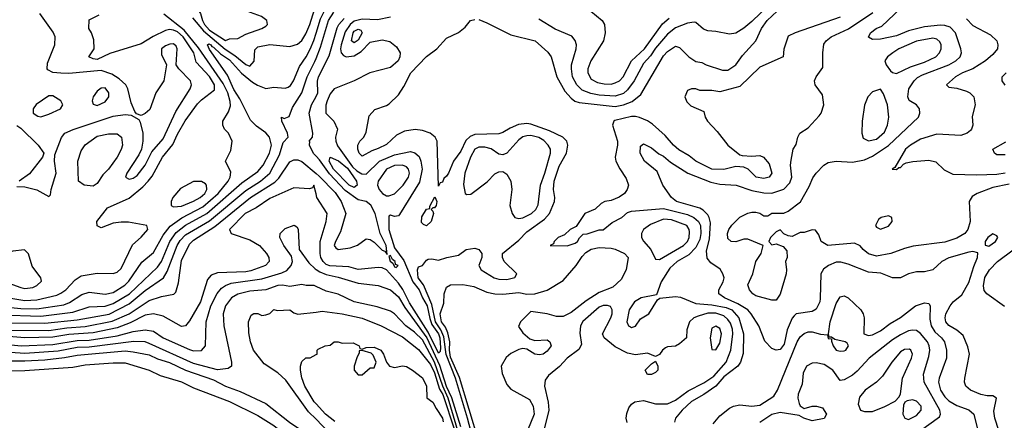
# Model space of a CAD drawing. Header units: inches. Extents: x 1793389 to 1900389, y 320802 to 470796.
# Tile 158 of 256: x 1808525 to 1813427, y 381120 to 383115. Entities that reach past the tile are written whole.
import ezdxf

# ---------------------------------------------------------------- set-up
doc = ezdxf.new("R2010")
doc.units = ezdxf.units.IN
doc.header["$MEASUREMENT"] = 0
doc.layers.add('B8308', color=7, linetype='Continuous')
doc.layers.add('B8318', color=7, linetype='Continuous')

msp = doc.modelspace()

# ---------------------------------------------------------------- linework, layer by layer
at = {"layer": 'B8308', "color": 2}
for points, elevation in [([(1809550, 383288.7), (1809490, 383275.3), (1809470, 383262), (1809450.6, 383229.4), (1809411.3, 383190), (1809408.5, 383170), (1809424.9, 383144.9), (1809434.6, 383110), (1809445.2, 383090), (1809470, 383062.6), (1809550, 383011), (1809570, 383018.8), (1809610, 383021.6), (1809650, 383042.4), (1809729.5, 383070.5), (1809750, 383082.8), (1809759, 383090), (1809755.3, 383110), (1809728.7, 383130), (1809656.3, 383156.3), (1809599, 383190), (1809589, 383210), (1809576.5, 383256.5)], 302), ([(1808950, 382776), (1808930, 382773.2), (1808910, 382759), (1808891, 382730), (1808886, 382710), (1808890, 382694), (1808910, 382687.7), (1808950, 382704.9), (1808969.2, 382730), (1808969.2, 382750)], 310), ([(1808690, 382735.3), (1808670, 382735.3), (1808607.5, 382692.5), (1808591, 382670), (1808591.3, 382650), (1808614.4, 382634.4), (1808630, 382630.8), (1808670, 382644), (1808728, 382670), (1808739, 382690), (1808728.7, 382710)], 310), ([(1808890, 382285.2), (1808846, 382290), (1808818, 382310), (1808814, 382410), (1808830, 382462), (1808850, 382491), (1808910, 382535.5), (1808966.4, 382546.4), (1809010, 382546), (1809030.8, 382530), (1809036.3, 382490), (1809030, 382468.7), (1809010.7, 382430), (1808966, 382370), (1808938.5, 382341.5), (1808910, 382299)], 302), ([(1809429.5, 382309.5), (1809390, 382309.5), (1809325.5, 382274.5), (1809286.8, 382230), (1809278.8, 382210), (1809278, 382190), (1809290, 382182.8), (1809330, 382186.7), (1809390, 382210.4), (1809423.7, 382230), (1809447, 382250), (1809456.2, 382270), (1809455.1, 382290), (1809450, 382297.2)], 302), ([(1808548.9, 381968.9), (1808490, 381962.7), (1808466.9, 381953.1), (1808410.6, 381890), (1808390.8, 381850), (1808391, 381830), (1808410.7, 381810.7), (1808470, 381802), (1808530, 381780.5), (1808550, 381776.3), (1808590, 381782), (1808610, 381790.8), (1808632.9, 381812.9), (1808629.2, 381830), (1808587.2, 381887.2), (1808569.3, 381949.3)], 306)]:
    msp.add_lwpolyline(points, close=True, dxfattribs=dict(at, elevation=elevation))
for points, elevation in [([(1809384.7, 383124.7), (1809439.9, 383059.9), (1809547.4, 382967.4), (1809596.3, 382936.3), (1809650, 382890.8), (1809670, 382882.8), (1809692.3, 382907.7), (1809695.5, 382964.5), (1809710, 382979.1), (1809770, 382990.4), (1809870, 382980.7), (1809907.7, 382992.3), (1809930, 383010.6), (1809950, 383044), (1809968.4, 383090), (1810000, 383192.6)], 298), ([(1808370, 381746.5), (1808550, 381716.9), (1808610, 381720.3), (1808710, 381743.7), (1808730, 381752.4), (1808754.5, 381770), (1808800.1, 381819.9), (1808830, 381839.1), (1808910, 381853.4), (1808989.3, 381850.7), (1809010, 381857.3), (1809030, 381876), (1809086, 381994), (1809130, 382031.3), (1809162, 382070), (1809158, 382090), (1809066.6, 382106.6), (1809030, 382107), (1808990, 382100.9), (1808930, 382079), (1808910, 382088), (1808909.2, 382110), (1808962.4, 382177.6), (1809070, 382226), (1809137.8, 382282.2), (1809164.2, 382310), (1809183.6, 382336.4), (1809236.3, 382430), (1809286.8, 382493.2), (1809310, 382544), (1809348.7, 382611.3), (1809410, 382696.3), (1809430, 382716.3), (1809495.1, 382764.9), (1809495.1, 382790), (1809470, 382831.6), (1809404, 382904), (1809392, 382950), (1809338.3, 383030), (1809310, 383054.8), (1809290, 383063.1), (1809270, 383066.6), (1809250, 383060.5), (1809189.2, 383030.8), (1809130, 382994), (1808973.4, 382946.6), (1808910, 382917.2), (1808890, 382919), (1808868.7, 382930), (1808895.3, 382970), (1808894.6, 383014.6), (1808882, 383050), (1808869, 383070), (1808870, 383114), (1808920.4, 383139.6)], 302), ([(1808412.2, 381687.8), (1808530, 381677.2), (1808610, 381675.2), (1808744.4, 381695.6), (1808772.9, 381707.1), (1808834, 381746), (1808870, 381758.4), (1808950, 381748.7), (1808990, 381757), (1809047.5, 381792.5), (1809067.7, 381812.3), (1809132.7, 381907.3), (1809190, 381956.3), (1809238.2, 382041.8), (1809274, 382086), (1809332.2, 382127.8), (1809436.6, 382183.4), (1809512.6, 382250), (1809562, 382310), (1809572, 382330), (1809575.5, 382355.5), (1809548.7, 382410), (1809576.4, 382463.6), (1809582, 382510), (1809564, 382550), (1809544, 382570), (1809535.3, 382590), (1809535.3, 382610), (1809564.1, 382655.9), (1809573.6, 382686.4), (1809573.3, 382706.7), (1809560.3, 382750), (1809537.6, 382797.6), (1809414.2, 382974.2), (1809343.1, 383063.1), (1809241.7, 383141.7)], 298), ([(1808510, 382284.7), (1808550, 382282.8), (1808610, 382266.8), (1808670, 382234), (1808678, 382242), (1808682, 382270), (1808706, 382350), (1808697.2, 382410), (1808699, 382441), (1808732.7, 382527.3), (1808748.7, 382550), (1808791.3, 382568.7), (1808990, 382634.4), (1809050, 382642), (1809079.8, 382639.8), (1809118, 382618), (1809124.7, 382604.7), (1809138, 382550), (1809138, 382510), (1809130.5, 382469.5), (1809118.4, 382441.6), (1809057.3, 382350), (1809051.3, 382330), (1809070, 382320.7), (1809090, 382325.5), (1809110, 382339.1), (1809150, 382391), (1809182.7, 382457.3), (1809238.8, 382521.2), (1809302.3, 382657.7), (1809374, 382770), (1809379.5, 382790), (1809374.5, 382810), (1809317.2, 382870), (1809304, 382890), (1809309.2, 382970), (1809303.2, 382983.2), (1809290, 382995.1), (1809272.5, 382992.5), (1809250, 382985.2), (1809231, 382970), (1809230, 382942), (1809256, 382890), (1809242.8, 382810), (1809202.8, 382750), (1809172.5, 382667.5), (1809150, 382648), (1809130, 382638), (1809106, 382646), (1809098, 382658), (1809080.2, 382700.2), (1809063.7, 382770), (1809052.7, 382790), (1809020.5, 382820.5), (1808983.3, 382843.3), (1808930, 382861.7), (1808770, 382847.3), (1808730, 382847.6), (1808690, 382852.3), (1808665.1, 382865.1), (1808661.2, 382870), (1808662.5, 382897.5), (1808699, 382990), (1808701.2, 383030), (1808692.1, 383052.1), (1808625.6, 383145.6)], 306), ([(1808424.8, 381644.8), (1808630, 381637.8), (1808790, 381658.5), (1808870, 381685.3), (1808950, 381689), (1808990, 381702.4), (1809071.3, 381750), (1809210, 381882.4), (1809230, 381910.5), (1809272.1, 382010), (1809304.3, 382055.7), (1809350, 382091.4), (1809455.8, 382150), (1809630, 382303.1), (1809710, 382358.7), (1809737.4, 382390), (1809768.3, 382450), (1809778.3, 382490), (1809767.8, 382530), (1809750, 382551.3), (1809704.2, 382584.2), (1809674.3, 382614.3), (1809620.5, 382720.5), (1809590, 382767.3), (1809558.7, 382838.7), (1809470, 382966), (1809459, 382990), (1809466, 382994), (1809475.5, 382990), (1809480.7, 382980.7), (1809490, 382978.4), (1809524.4, 382944.4), (1809570, 382915.5), (1809628.1, 382848.1), (1809683.4, 382803.4), (1809709.2, 382789.2), (1809750, 382772.4), (1809790, 382779.1), (1809845.6, 382774.4), (1809862, 382778), (1809873.6, 382786.4), (1809887.6, 382810), (1809918.5, 382881.5), (1809951.2, 382930), (1809970, 382967.7), (1809988.9, 383011.1), (1810000, 383047.5)], 294), ([(1808450, 381605.6), (1808650, 381602.9), (1808810, 381619.7), (1808970, 381649.2), (1809070, 381700.3), (1809150, 381766), (1809240.7, 381830), (1809259, 381861), (1809308.6, 381990), (1809324, 382016), (1809350, 382043.6), (1809470, 382113.8), (1809650, 382264.9), (1809724.2, 382310), (1809769.7, 382350), (1809818, 382442), (1809836.2, 382503.8), (1809862, 382530), (1809858, 382550), (1809829.4, 382609.4), (1809828.7, 382630), (1809842, 382622), (1809866.6, 382633.4), (1809882, 382678), (1809929.7, 382750), (1809956.4, 382830), (1809993.9, 382906.1), (1810000, 382921.5)], 290), ([(1810000, 382435.1), (1809987.9, 382447.9), (1809967, 382490), (1809968.9, 382508.9), (1809966, 382510), (1809982, 382530), (1809984, 382550), (1809966, 382650), (1809976.9, 382690), (1810000, 382732.4)], 286), ([(1808510, 382587.7), (1808530, 382574), (1808616, 382490), (1808644.7, 382450), (1808638, 382430), (1808573.2, 382346.8), (1808522, 382310)], 306), ([(1808470, 381569.3), (1808670, 381567.7), (1808759.3, 381580.7), (1808850, 381586.4), (1808985.8, 381614.2), (1809069.8, 381650.2), (1809170, 381717), (1809230, 381737.1), (1809292.7, 381747.3), (1809302, 381758), (1809315.9, 381804.1), (1809330, 381916), (1809370, 381997.1), (1809390, 382016.5), (1809495.8, 382084.2), (1809673.3, 382230), (1809794.6, 382305.4), (1809814, 382326), (1809870, 382407.7), (1809890, 382417.6), (1809910, 382417.4), (1809930, 382408.9), (1810000, 382348.9)], 286), ([(1810000, 382247.9), (1809988.7, 382291.3), (1809982, 382278), (1809967.3, 382272.7), (1809890, 382277.3), (1809770, 382223.8), (1809701.3, 382178.7), (1809647, 382150), (1809570, 382070.8), (1809578, 382050), (1809670, 382018.7), (1809718.4, 381990), (1809753.6, 381950), (1809765.1, 381930), (1809766.6, 381910), (1809749.2, 381890), (1809675.9, 381864.1), (1809650, 381859), (1809510, 381854.9), (1809477.2, 381842.8), (1809459.6, 381820.4), (1809424.2, 381710), (1809370, 381614.8), (1809350, 381590.8), (1809330, 381587.7), (1809238.3, 381638.3), (1809190, 381650.4), (1809150, 381643.7), (1809074.7, 381605.3), (1809010, 381580.7), (1808890, 381555.9), (1808770, 381547.5), (1808690, 381533.8), (1808550, 381531), (1808390, 381543.5)], 282), ([(1808430, 381501.2), (1808531.3, 381491.3), (1808690, 381497.5), (1808810, 381516.6), (1808870, 381518.5), (1809010, 381541.1), (1809090, 381562.3), (1809150, 381570.4), (1809190, 381563.8), (1809238.8, 381530), (1809370, 381472.7), (1809390, 381465.5), (1809430, 381467.3), (1809449.4, 381490.6), (1809453.6, 381610), (1809476.9, 381690), (1809508.6, 381751.4), (1809530, 381778), (1809548.5, 381791.5), (1809577.6, 381802.4), (1809730, 381824), (1809830, 381854), (1809854.7, 381865.3), (1809877, 381890), (1809882, 381910), (1809878, 381938), (1809839, 381990), (1809819, 382030), (1809822, 382050), (1809845.6, 382074.4), (1809891.1, 382091.1), (1809903.6, 382083.6), (1809911.1, 382071.1), (1809916, 381970), (1809964.8, 381904.8), (1809994.9, 381874.9), (1810000, 381871.4)], 278), ([(1810000, 381785.8), (1809990, 381790.4), (1809950.7, 381790.7), (1809930, 381796), (1809870, 381787), (1809833.1, 381793.1), (1809810, 381791.7), (1809750, 381770.4), (1809670, 381762.6), (1809610, 381748.2), (1809579.3, 381730), (1809550, 381690.8), (1809538.4, 381650), (1809541.6, 381590), (1809579.3, 381410), (1809579, 381390), (1809562, 381378), (1809510, 381372), (1809390, 381402.8), (1809170, 381503.1), (1809150, 381510.3), (1809092.8, 381512.8), (1808870, 381483.8), (1808810, 381482.9), (1808715.9, 381464.1), (1808550, 381452.9), (1808430, 381460.7)], 274), ([(1810000, 381124.9), (1809963, 381163), (1809850, 381320.7), (1809810, 381356.2), (1809741.5, 381401.5), (1809689.3, 381470), (1809674, 381510), (1809664.7, 381555.3), (1809664, 381610), (1809676.4, 381643.6), (1809690, 381651.3), (1809710, 381651.3), (1809730, 381642), (1809750, 381644.7), (1809770, 381652), (1809790, 381671), (1809807.1, 381667.1), (1809870, 381670.8), (1809890, 381654.8), (1809910, 381647.7), (1810000, 381659.2)], 270), ([(1808450, 381415.8), (1808550, 381415.9), (1808650, 381420.7), (1808748.1, 381431.9), (1808810, 381444.7), (1809050, 381465.3), (1809090, 381461.7), (1809170, 381445.3), (1809210, 381426), (1809270, 381407.2), (1809350, 381368.9), (1809490, 381321.1), (1809550, 381290.4), (1809622.9, 381262.9), (1809750, 381203), (1809867.7, 381110), (1810000, 381020.4)], 270), ([(1810000, 381201.8), (1809990, 381212.7), (1809944.5, 381290), (1809929.2, 381330.8), (1809922, 381370), (1809922, 381390), (1809930, 381412), (1809950, 381431.3), (1809970, 381431.3), (1810000, 381446.9)], 266), ([(1808450, 381366.4), (1808550, 381368.4), (1808790, 381383.8), (1808850, 381395.8), (1808990, 381406), (1809050, 381406), (1809170, 381370.4), (1809223.4, 381343.4), (1809330, 381312.4), (1809390, 381282), (1809570, 381214), (1809710, 381144.4), (1809790, 381094.9), (1809836.1, 381056.1), (1809879.1, 381030), (1809942, 380982), (1809990, 380954.9), (1810000, 380944.3)], 266)]:
    msp.add_lwpolyline(points, dxfattribs=dict(at, elevation=elevation))
at = {"layer": 'B8318', "color": 2}
for points, elevation in [([(1810000, 383047.5), (1810021.7, 383118.3), (1810048.3, 383171.7), (1810108.9, 383231.1), (1810169.3, 383270), (1810186, 383290), (1810186, 383310), (1810170, 383326), (1810110, 383362), (1810076.2, 383416.2), (1810050, 383442.9), (1810030, 383455.6), (1810000, 383464.8)], 294), ([(1810810, 383114.8), (1810850, 383098.8), (1810970, 383038.8), (1811091.3, 383010), (1811153.2, 382953.2), (1811170.5, 382930.5), (1811198, 382830), (1811239.4, 382759.4), (1811270, 382724.4), (1811289.1, 382709.1), (1811310, 382702.6), (1811490, 382682.3), (1811530, 382690.3), (1811573.2, 382706.8), (1811617.1, 382742.9), (1811730, 382934), (1811750, 382956.3), (1811790, 382982.8), (1811810, 382976), (1811856, 382930), (1811890, 382907.3), (1811921, 382901), (1811942, 382890), (1812023.4, 382863.4), (1812050, 382863), (1812090, 382890.7), (1812123.5, 382936.5), (1812189, 383010), (1812217, 383070), (1812245.6, 383110), (1812320.1, 383179.9)], 278), ([(1812256.9, 383190), (1812170, 383104.9), (1812130, 383072.4), (1812090, 383048), (1812058, 383042), (1811990, 383056.4), (1811950, 383059.1), (1811928.2, 383068.2), (1811890, 383101), (1811882, 383102), (1811850, 383098), (1811790, 383074), (1811750, 383043.1), (1811690, 382973.7), (1811665.7, 382934.3), (1811630, 382897.1), (1811583, 382810), (1811550, 382765.5), (1811530, 382747.2), (1811490, 382734.6), (1811410, 382739.6), (1811367.5, 382747.5), (1811324.2, 382764.2), (1811298.4, 382790), (1811277.6, 382830), (1811272.2, 382870), (1811272.4, 382890), (1811295.5, 382970), (1811297.3, 382990), (1811290.5, 383010.5), (1811273, 383033), (1811190, 383068), (1811110, 383117.1)], 282), ([(1811339.8, 383179.8), (1811424.7, 383110), (1811436, 383090), (1811438.8, 383050), (1811430.8, 383010), (1811367.7, 382910), (1811353.4, 382870), (1811353.4, 382850), (1811370, 382818.8), (1811401.4, 382801.4), (1811434.6, 382794.6), (1811470, 382794.4), (1811490, 382799.5), (1811510, 382810.4), (1811529.6, 382830), (1811570.9, 382909.1), (1811634.7, 382970), (1811725.5, 383094.5), (1811758, 383122)], 286), ([(1810000, 382921.5), (1810022.2, 382977.8), (1810062.7, 383110), (1810088.3, 383151.7)], 290), ([(1813398.7, 381070), (1813379.6, 381130), (1813375.1, 381164.9), (1813388, 381230), (1813370, 381242), (1813342, 381242), (1813310, 381249.2), (1813258, 381270), (1813235.3, 381290), (1813229, 381310), (1813229.2, 381330), (1813253.2, 381450), (1813245.6, 381485.6), (1813221.5, 381541.5), (1813189.6, 381569.6), (1813150, 381592.7), (1813135.1, 381610), (1813132, 381630), (1813136.2, 381650), (1813157, 381690), (1813172.7, 381710), (1813214.7, 381745.3), (1813250, 381806.8), (1813274.3, 381885.7), (1813293.2, 381930), (1813294, 381954), (1813270, 381961.2), (1813250, 381958), (1813150.4, 381929.6), (1813116, 381910), (1813070, 381869), (1813030, 381859), (1812990, 381859), (1812950, 381849), (1812910, 381829.2), (1812869.1, 381829.1), (1812811.9, 381851.9), (1812750, 381858), (1812650, 381897.6), (1812613.2, 381906.8), (1812590, 381907), (1812551, 381890), (1812526.9, 381873.1), (1812513.4, 381850), (1812510, 381726), (1812507.7, 381710), (1812490, 381674), (1812470, 381661.2), (1812390.5, 381649.5), (1812379.9, 381640.1), (1812370, 381629.2), (1812344.9, 381570), (1812330, 381499), (1812310, 381473.2), (1812290, 381469), (1812270, 381477.2), (1812234.2, 381514.2), (1812203.7, 381590), (1812167, 381650), (1812149.7, 381669.7), (1812100.7, 381700.7), (1812033.2, 381730), (1812005.2, 381750), (1812005.2, 381770), (1812027, 381810), (1812031.8, 381830), (1812026, 381850), (1812011.8, 381871.8), (1811964.8, 381904.8), (1811946.8, 381926.8), (1811943.9, 381963.9), (1811958.7, 382021.3), (1811963.3, 382103.3), (1811957.6, 382130), (1811950, 382142.7), (1811926.7, 382166.7), (1811910, 382177), (1811795.3, 382210), (1811770, 382229.5), (1811726, 382290), (1811698, 382358), (1811635.3, 382410), (1811614, 382450), (1811615.3, 382484.7), (1811630, 382496), (1811670, 382476), (1811706.8, 382446.8), (1811730, 382434.8), (1811764.5, 382404.5), (1811850.4, 382350.4), (1811965.5, 382305.5), (1812010, 382296.4), (1812092, 382290), (1812170, 382264.9), (1812230, 382252.2), (1812270, 382250.4), (1812329.7, 382270.3), (1812358.3, 382301.7), (1812369.4, 382330), (1812362.7, 382390), (1812364.7, 382415.3), (1812375.3, 382470), (1812390, 382494), (1812398, 382530), (1812408, 382550), (1812450, 382576), (1812504.4, 382635.6), (1812514.5, 382650), (1812527.6, 382690), (1812521.3, 382741.3), (1812485.2, 382790), (1812481.2, 382810), (1812489.2, 382830), (1812523.2, 382876.8), (1812522.9, 382950), (1812527.8, 382992.2), (1812539.3, 383010), (1812565.2, 383030), (1812650.9, 383069.1), (1812772.7, 383150)], 270), ([(1813450, 382296.3), (1813370, 382279.5), (1813291.3, 382250), (1813265.8, 382234.2), (1813250.8, 382210), (1813256.3, 382110), (1813245.5, 382070), (1813230.3, 382049.7), (1813190, 382027.3), (1813130, 382007), (1812972.8, 381987.2), (1812930, 381976), (1812862, 381950), (1812790, 381938), (1812749.6, 381949.6), (1812724, 381970), (1812709.3, 381989.3), (1812681.2, 382001.2), (1812548, 381990), (1812515.3, 382010), (1812503.1, 382043.1), (1812487.3, 382067.3), (1812470, 382068), (1812430, 382055.3), (1812410, 382055.3), (1812370, 382035.3), (1812350, 382038), (1812328.7, 382048.7), (1812310, 382068), (1812290, 382058), (1812262, 382030), (1812254, 382010), (1812270, 381994), (1812290, 381998), (1812325.4, 381985.4), (1812343.6, 381963.6), (1812344.7, 381930), (1812338, 381910), (1812342.8, 381870), (1812340.7, 381850), (1812310, 381748), (1812290, 381719), (1812270, 381719), (1812190, 381739.3), (1812174, 381750), (1812157.2, 381770), (1812150, 381794), (1812175.3, 381850), (1812189, 381910), (1812215.3, 381950), (1812226, 381990), (1812150, 382022), (1812130, 382022), (1812090, 382008.7), (1812066, 382010), (1812050, 382026), (1812049, 382050), (1812055.3, 382070), (1812070, 382092), (1812109.1, 382130.9), (1812149.3, 382150.7), (1812170, 382156), (1812190, 382156), (1812210, 382151), (1812230, 382138), (1812250, 382138), (1812270, 382150.8), (1812328.9, 382151.1), (1812350, 382161), (1812412.3, 382207.7), (1812455.3, 382284.7), (1812472.9, 382327.1), (1812490, 382351.3), (1812528, 382390), (1812550, 382402.8), (1812589.4, 382410.6), (1812670, 382404.9), (1812730, 382417.1), (1812770, 382434.4), (1812850, 382488.4), (1812999, 382630), (1813005.2, 382650), (1813004, 382670), (1812988.7, 382690), (1812952.7, 382712.7), (1812946, 382730), (1812952, 382770), (1812977, 382810), (1812993.9, 382826.1), (1813019.5, 382840.5), (1813149.7, 382890.3), (1813185.2, 382910), (1813206, 382930), (1813212.7, 382950), (1813209.5, 382970), (1813182.9, 383050), (1813157, 383077), (1813130, 383086.3), (1813108.2, 383088.2), (1813030, 383079.7), (1812950, 383059.7), (1812890, 383033.6), (1812810, 383018), (1812770, 383015.3), (1812750, 383028), (1812761.2, 383050), (1812789, 383070), (1812817.2, 383082.8), (1812909.3, 383170)], 266), ([(1810370, 383128), (1810305.8, 383114.2), (1810230, 383117.6), (1810190, 383107.2), (1810169.3, 383090.7), (1810145.6, 383054.4), (1810124.4, 382990), (1810121.2, 382970), (1810125.3, 382950), (1810137.1, 382937.1), (1810150.3, 382929.7), (1810190, 382934), (1810224.1, 382955.9), (1810270, 383002.7), (1810330, 383015.1), (1810366.8, 383006.8), (1810400.1, 382980.1), (1810419, 382950), (1810417.2, 382930), (1810409.2, 382910), (1810370, 382877.3), (1810268, 382850), (1810189.1, 382810.9), (1810089.6, 382770.4), (1810070, 382746), (1810056.2, 382710), (1810049.5, 382689.5), (1810049.4, 382650), (1810089.2, 382610), (1810106.6, 382570), (1810097.6, 382530), (1810098, 382510), (1810106.1, 382486.1), (1810182, 382382), (1810202.3, 382362.3), (1810227.6, 382347.6), (1810250, 382345.1), (1810316.4, 382410), (1810390, 382442.6), (1810470, 382458.4), (1810491.6, 382451.6), (1810512.8, 382432.8), (1810522.4, 382410), (1810528.2, 382370), (1810514.3, 382305.7), (1810415.3, 382144.7), (1810410, 382138.8), (1810390, 382134), (1810370, 382141), (1810363.2, 382136.8), (1810363, 382070), (1810390, 381978.4), (1810436.4, 381916.4), (1810482.4, 381810), (1810512.8, 381770), (1810529.4, 381729.4), (1810553.6, 381690), (1810566.1, 381626.1), (1810576.7, 381596.7), (1810610.4, 381550), (1810616.6, 381530), (1810619.4, 381480.6), (1810617.6, 381462.4), (1810610, 381454.9), (1810558.6, 381558.6), (1810465.7, 381705.7), (1810431.7, 381771.7), (1810410, 381803.6), (1810350, 381868.4), (1810330, 381879.1), (1810310, 381880.7), (1810210, 381870.4), (1810163.4, 381883.4), (1810069.3, 381889.3), (1810050, 381896), (1810036, 381910), (1810024, 381930), (1810020.9, 381950), (1810021.1, 382010), (1810050.4, 382110), (1810054.9, 382150), (1810004.7, 382230), (1810000, 382247.9)], 282), ([(1810000, 382732.4), (1810009.6, 382750), (1810007.8, 382807.8), (1810013, 382830), (1810064.7, 382935.3), (1810105.9, 383074.1), (1810113.6, 383090), (1810140, 383120)], 286), ([(1810798.9, 380958.9), (1810754.5, 381130), (1810694.9, 381330), (1810648.2, 381448.2), (1810636, 381536), (1810621.3, 381570), (1810594.6, 381610), (1810577.2, 381697.2), (1810535.3, 381795.3), (1810508.6, 381830), (1810505.1, 381870), (1810510, 381884.7), (1810530, 381891.3), (1810550, 381918), (1810558, 381922), (1810576.5, 381923.5), (1810610, 381917.3), (1810650.9, 381930.9), (1810710, 381942), (1810748, 381970), (1810790, 381976.3), (1810810.5, 381970.5), (1810826, 381950), (1810826, 381930), (1810811.3, 381890), (1810822, 381870), (1810886, 381830), (1810910, 381823), (1810950, 381821.6), (1810989.1, 381830.9), (1810999, 381850), (1810937.2, 381910), (1810928.7, 381930), (1810928.7, 381950), (1811010, 382016.3), (1811050, 382058), (1811138.2, 382121.8), (1811161.6, 382150), (1811187.3, 382210), (1811189.6, 382230), (1811182.9, 382270), (1811186, 382310), (1811210, 382386), (1811246.6, 382450), (1811253.2, 382490), (1811249.4, 382509.4), (1811229, 382530), (1811162, 382562), (1811070, 382594.3), (1811050, 382597.4), (1811007.4, 382592.6), (1810965.7, 382574.3), (1810930, 382552.3), (1810910, 382547), (1810790, 382542.9), (1810767.2, 382532.8), (1810746.3, 382513.7), (1810720.6, 382459.4), (1810684.9, 382410), (1810658.8, 382350), (1810650, 382335.3), (1810636, 382324), (1810630, 382306), (1810618, 382302), (1810610, 382286), (1810602.7, 382510), (1810593.2, 382530), (1810568.7, 382550), (1810530, 382562.9), (1810492.8, 382567.2), (1810440.4, 382559.6), (1810399.9, 382540.1), (1810350, 382492.7), (1810310, 382472.7), (1810278, 382462), (1810230, 382435.3), (1810215.3, 382450), (1810208, 382470), (1810208.7, 382490), (1810218, 382510), (1810238, 382530), (1810250, 382554), (1810264.7, 382635.3), (1810292.9, 382667.1), (1810350, 382686.8), (1810364.1, 382695.9), (1810410, 382741), (1810437.2, 382782.8), (1810471.8, 382850), (1810550, 382930.7), (1810602, 382970), (1810650, 383022), (1810708.9, 383051.1), (1810742, 383078), (1810768.7, 383110), (1810790, 383116)], 278), ([(1812610, 383128), (1812386, 383050), (1812350, 383032), (1812328.7, 382968.7), (1812326, 382930), (1812210, 382878.8), (1812110, 382782.8), (1812010, 382756), (1811970, 382762.8), (1811910, 382762.8), (1811890, 382770.7), (1811869.3, 382770.7), (1811850, 382762), (1811835.3, 382730), (1811846.3, 382706.3), (1811866.3, 382686.3), (1811930, 382658), (1811937.2, 382630), (1811949.2, 382610), (1811997.2, 382557.2), (1812050, 382489.3), (1812110, 382442), (1812122, 382438), (1812170, 382435.3), (1812210, 382439), (1812228, 382430), (1812256.6, 382396.6), (1812269, 382350), (1812255.3, 382330), (1812230, 382323.8), (1812190.7, 382330.7), (1812151.1, 382371.1), (1812130, 382381), (1812090, 382384), (1812030, 382368.4), (1811970, 382370.4), (1811890, 382410.4), (1811856.9, 382436.9), (1811807, 382467), (1811779.3, 382490), (1811737.5, 382537.5), (1811674.4, 382594.4), (1811650.3, 382610.3), (1811610, 382628.4), (1811590, 382632.4), (1811570, 382632.4), (1811487.3, 382612.7), (1811482, 382610), (1811475.3, 382590), (1811501.2, 382510), (1811501.2, 382490), (1811489, 382430), (1811493.2, 382410), (1811512, 382372), (1811544.7, 382324.7), (1811555.3, 382290), (1811548.7, 382270), (1811535.3, 382250), (1811509.4, 382230.6), (1811470, 382214.8), (1811438, 382210), (1811420.2, 382199.8), (1811390, 382171.3), (1811338, 382150), (1811294.6, 382085.4), (1811266, 382070), (1811236.4, 382043.6), (1811206, 382030), (1811186, 382010), (1811182, 381998), (1811166, 381990), (1811250, 381989), (1811290, 382002), (1811302, 382010), (1811311.6, 382028.4), (1811330, 382046), (1811350, 382048), (1811410, 382068.7), (1811430, 382068.7), (1811474.4, 382105.6), (1811522, 382130), (1811550, 382155.3), (1811570, 382161.2), (1811730, 382174.3), (1811850, 382144.5), (1811881.6, 382130), (1811904, 382110), (1811914.2, 382090), (1811916.1, 382050), (1811910, 382020.7), (1811890, 381980.4), (1811855.3, 381944.7), (1811798.4, 381910), (1811762, 381878), (1811718.7, 381810), (1811695.3, 381744.7), (1811618, 381730), (1811585.2, 381710), (1811559.3, 381670), (1811547, 381610), (1811555.3, 381590), (1811564.8, 381584.8), (1811570, 381582.7), (1811590, 381589.3), (1811615.3, 381624.7), (1811656, 381650), (1811699.6, 381720.4), (1811711.1, 381728.9), (1811790, 381736.9), (1811813.9, 381733.9), (1811890, 381701.3), (1811970, 381695.3), (1812041.2, 381681.2), (1812070, 381669.7), (1812105.4, 381630), (1812128.3, 381550), (1812127, 381453), (1812113.2, 381410), (1812099.3, 381390), (1812030, 381337), (1811990, 381290.3), (1811930, 381248.2), (1811870, 381214.4), (1811822, 381170), (1811789.3, 381130), (1811784.5, 381110)], 274), ([(1813238.7, 383118.7), (1813270, 383085.2), (1813358.6, 383038.6), (1813388.7, 383010), (1813394, 382990), (1813393.2, 382970), (1813370, 382941), (1813333.2, 382910), (1813270, 382870.4), (1813219, 382850), (1813184, 382830), (1813138, 382790), (1813150, 382778), (1813190, 382774), (1813238.9, 382758.9), (1813255.3, 382750), (1813274, 382730), (1813281.2, 382690), (1813266.8, 382633.2), (1813269.2, 382590), (1813264, 382570), (1813257.5, 382562.5), (1813242, 382550), (1813210, 382538), (1813090, 382544.9), (1813010, 382519.1), (1812959, 382490), (1812934, 382470), (1812882, 382378), (1812868, 382370), (1812890, 382368), (1812902, 382378), (1812910, 382378), (1812924.7, 382395.3), (1812938, 382402), (1812970.8, 382409.2), (1813050, 382415.1), (1813086.3, 382406.3), (1813126.3, 382366.3), (1813170, 382346), (1813290, 382341.6), (1813390, 382345.7), (1813430, 382352.8)], 262), ([(1813430, 382788.7), (1813415.3, 382810), (1813415.3, 382830), (1813435.3, 382850)], 258), ([(1813430, 382441.2), (1813390, 382442), (1813378, 382450), (1813368.7, 382470), (1813434, 382506)], 258), ([(1810000, 382348.9), (1810015.6, 382335.6), (1810094.6, 382254.6), (1810125.2, 382210), (1810148, 382150), (1810122.3, 382057.7), (1810096.3, 382010), (1810091, 381990), (1810098.8, 381978.8), (1810110.8, 381970.8), (1810170, 381978), (1810207.2, 381992.8), (1810250, 382023), (1810270, 382019.5), (1810290, 382006.7), (1810330, 381966.7), (1810342.5, 381962.5), (1810354.6, 381945.4), (1810349.6, 381990), (1810318.7, 382050), (1810294.2, 382150), (1810272, 382192), (1810250, 382209.7), (1810210, 382217.7), (1810145, 382265), (1810067.4, 382347.4), (1810017.1, 382417.1), (1810000, 382435.1)], 286), ([(1810810, 381014), (1810713.6, 381333.6), (1810670, 381434.7), (1810664.3, 381470), (1810665.4, 381510), (1810655.4, 381555.4), (1810643.8, 381583.8), (1810624.5, 381610), (1810618.4, 381650), (1810636.6, 381703.4), (1810638.7, 381750), (1810650, 381782.8), (1810670, 381794.9), (1810730, 381797), (1810786.1, 381786.1), (1810850, 381758.4), (1810890, 381750.4), (1810930, 381748.2), (1811010, 381755.8), (1811050, 381747.3), (1811090, 381750.4), (1811150, 381768), (1811230, 381816.4), (1811294.5, 381890), (1811324.5, 381935.5), (1811343.7, 381956.3), (1811370, 381971.3), (1811410, 381981), (1811470, 381977.1), (1811490, 381972.7), (1811536, 381950), (1811554, 381930), (1811544.4, 381870), (1811518.3, 381821.7), (1811476.9, 381783.1), (1811410, 381755.6), (1811344.5, 381715.5), (1811270, 381657.6), (1811230, 381636.2), (1811197.2, 381637.2), (1811150.5, 381649.5), (1811070, 381661.2), (1811018, 381610), (1811007.9, 381587.9), (1811030, 381556), (1811064.9, 381524.9), (1811090, 381517.3), (1811150, 381521), (1811164.7, 381510), (1811170.9, 381490.9), (1811150, 381464), (1811130, 381449.3), (1811113.2, 381446.8), (1811088.7, 381450), (1811050, 381474), (1811030, 381477.2), (1811010, 381472.7), (1810970, 381452), (1810947.3, 381432.7), (1810922, 381390), (1810927.1, 381352.9), (1810950, 381298.8), (1810970, 381274.8), (1811063.4, 381223.4), (1811081.6, 381190), (1811086, 381150), (1811053.4, 381070)], 274), ([(1813426.7, 381686.7), (1813339, 381750), (1813327, 381767), (1813323.7, 381790), (1813329.7, 381830.3), (1813352, 381870), (1813392.3, 381910), (1813471.1, 381968.9)], 266), ([(1810000, 381871.4), (1810018.6, 381858.6), (1810050, 381845.3), (1810110, 381832.9), (1810210, 381803.1), (1810309.5, 381790.5), (1810370.8, 381770), (1810410, 381735.5), (1810442.2, 381682.2), (1810550.8, 381530.8), (1810614.3, 381394.3), (1810648.4, 381290), (1810673.9, 381233.9), (1810719.1, 381090)], 278), ([(1810711.7, 381051.7), (1810658.3, 381230), (1810631.4, 381290), (1810590, 381409.1), (1810530, 381521.5), (1810490, 381559.5), (1810446.4, 381590), (1810390.2, 381650.2), (1810370, 381663.8), (1810305.1, 381685.1), (1810190, 381710.6), (1810110, 381748.4), (1810050, 381763), (1810000, 381785.8)], 274), ([(1811977.3, 381102.7), (1812010, 381142.7), (1812059.2, 381180.8), (1812078, 381190), (1812110, 381196.3), (1812170, 381189.6), (1812210, 381195.1), (1812279, 381241), (1812297.3, 381270), (1812394.9, 381510), (1812410, 381536), (1812430, 381552.3), (1812450, 381560.9), (1812470, 381560.9), (1812511.1, 381548.9), (1812546, 381546), (1812550, 381528), (1812566, 381526), (1812566, 381514), (1812575.3, 381490), (1812588.7, 381470), (1812610, 381464), (1812630, 381465.2), (1812638, 381470), (1812651.3, 381490), (1812643.6, 381503.6), (1812634, 381510), (1812582, 381522), (1812566, 381534), (1812554, 381534), (1812551.1, 381551.1), (1812559.1, 381610), (1812590, 381702), (1812610, 381735.3), (1812630, 381739), (1812650, 381729.2), (1812712.3, 381670), (1812724.5, 381650), (1812729.4, 381630), (1812728, 381550), (1812750, 381542), (1812770, 381545.2), (1812810, 381565.2), (1812858, 381602), (1812910, 381632.7), (1812984.7, 381690), (1813030, 381705.2), (1813050, 381702), (1813057.2, 381690), (1813055.9, 381624.1), (1813062.4, 381590), (1813080.6, 381560.6), (1813114.5, 381530), (1813129.4, 381510), (1813139.5, 381470), (1813139.5, 381430), (1813102.4, 381330), (1813099.7, 381310), (1813109.7, 381270), (1813130, 381237), (1813150, 381217.6), (1813190, 381193.6), (1813250, 381171.8), (1813275.1, 381150), (1813295.3, 381070)], 274), ([(1810000, 381659.2), (1810030, 381663), (1810129.4, 381650.6), (1810230, 381628.4), (1810324.7, 381590), (1810430, 381535.8), (1810510, 381472.4), (1810570, 381398), (1810590, 381357), (1810615.4, 381275.4), (1810631.8, 381248.2), (1810690, 381072.2)], 270), ([(1811549.7, 381109.7), (1811543.6, 381130), (1811546.6, 381153.4), (1811557.4, 381182.6), (1811570, 381200.7), (1811587.9, 381212.1), (1811630, 381218), (1811690, 381201.6), (1811750, 381201.3), (1811790, 381219.5), (1811852.7, 381267.3), (1811930, 381306.3), (1811979.7, 381340.3), (1812042.2, 381410), (1812064.4, 381470), (1812075.1, 381550), (1812073.7, 381573.7), (1812063.3, 381603.3), (1812050, 381622.4), (1812030, 381639.7), (1811990, 381653.8), (1811950, 381653.1), (1811901.7, 381638.3), (1811881, 381630), (1811858.8, 381610), (1811846.8, 381570), (1811844.7, 381530), (1811810, 381501.2), (1811790, 381489.3), (1811750, 381485.2), (1811739.8, 381480.2), (1811724.7, 381470), (1811710, 381448), (1811690, 381438), (1811650, 381454), (1811590, 381445.2), (1811550, 381455.1), (1811490, 381485.1), (1811434, 381530), (1811426, 381550), (1811467, 381630), (1811474, 381650), (1811474.5, 381670), (1811466, 381686), (1811451.8, 381691.8), (1811430, 381691.8), (1811410, 381683.7), (1811328.8, 381611.2), (1811316.3, 381590), (1811314, 381554), (1811322, 381498), (1811307.9, 381472.1), (1811250, 381429.4), (1811211.8, 381388.2), (1811157.5, 381342.5), (1811140.5, 381319.5), (1811138, 381290), (1811156.4, 381210), (1811158.4, 381170), (1811114.9, 380990)], 278), ([(1813009.5, 381070), (1813103.3, 381136.7), (1813109.5, 381150), (1813105.6, 381170), (1813027, 381310), (1813023.6, 381350), (1813050, 381438), (1813055.1, 381470), (1813053, 381490), (1813044.2, 381510), (1813010, 381552), (1812990, 381567.3), (1812970, 381569.6), (1812950, 381566), (1812910, 381546), (1812870, 381520.5), (1812754, 381430), (1812694.6, 381365.4), (1812670, 381345.2), (1812630, 381322), (1812610, 381318), (1812572.7, 381370), (1812530, 381397.6), (1812490, 381407), (1812470, 381403.7), (1812441, 381390), (1812425.5, 381354.5), (1812420.5, 381299.5), (1812400.7, 381250), (1812398.8, 381230), (1812404.5, 381204.5), (1812410, 381192), (1812430, 381178), (1812470, 381191), (1812490.9, 381190.9), (1812522, 381182), (1812542, 381150), (1812530, 381128.7), (1812470, 381117.2), (1812428, 381130), (1812404.7, 381144.7), (1812310, 381159.6), (1812270, 381149.5), (1812210, 381109.4)], 278), ([(1810000, 381446.9), (1810006, 381450), (1810006, 381470), (1810010, 381474), (1810046, 381490), (1810070, 381494.8), (1810090, 381510.7), (1810110.7, 381510.7), (1810130, 381504.7), (1810185.4, 381505.4), (1810214, 381490), (1810218, 381478), (1810230, 381474), (1810250, 381482), (1810290, 381484.7), (1810322, 381470), (1810336, 381450), (1810350.8, 381410), (1810366, 381390), (1810390, 381383), (1810430, 381391), (1810450, 381387.3), (1810481, 381370), (1810530, 381330.8), (1810550.7, 381290), (1810552, 381232), (1810582, 381210), (1810598, 381178), (1810630, 381131.3), (1810632.5, 381112.5)], 266), ([(1810093.6, 381113.6), (1810047.6, 381150), (1810000, 381201.8)], 266), ([(1810061.5, 381061.5), (1810000, 381124.9)], 270)]:
    msp.add_lwpolyline(points, dxfattribs=dict(at, elevation=elevation))
for points, elevation in [([(1810190, 382999.3), (1810177.2, 383010), (1810185.4, 383050), (1810190, 383057.1), (1810210, 383067.3), (1810222.8, 383062.8), (1810230.4, 383050), (1810210, 383013.2)], 278), ([(1813070, 383022), (1812990, 383007.3), (1812901, 382970), (1812871.3, 382950), (1812844.7, 382930), (1812831.3, 382910), (1812838, 382890), (1812859.8, 382859.8), (1812870, 382851.3), (1812890, 382846), (1812959.3, 382880.7), (1813030, 382903.7), (1813085.2, 382930), (1813103.7, 382950), (1813112, 382970), (1813112, 382990), (1813105.1, 383005.1), (1813090, 383018)], 270), ([(1812810, 382768), (1812770, 382755.3), (1812746.8, 382730), (1812730.5, 382689.5), (1812719.1, 382610), (1812717.3, 382550), (1812724.1, 382524.1), (1812750, 382510.7), (1812790, 382519.3), (1812830, 382554.8), (1812845.1, 382590), (1812852, 382630), (1812844.5, 382690), (1812825.2, 382745.2)], 270), ([(1811070, 382537.4), (1811050, 382536.9), (1811030, 382531.5), (1811010, 382517), (1810950.4, 382449.6), (1810930, 382441.2), (1810910, 382445.2), (1810871.1, 382471.1), (1810840.1, 382480.1), (1810810, 382479.7), (1810790.3, 382469.7), (1810768.9, 382430), (1810740.4, 382350), (1810734.4, 382294.4), (1810742, 382250), (1810750, 382244.7), (1810770, 382246), (1810852.2, 382307.8), (1810890, 382347.7), (1810910, 382357.3), (1810930, 382358.8), (1810950, 382346), (1810970.6, 382310), (1810974.9, 382270), (1810964.9, 382190), (1810976.3, 382150), (1810990.5, 382130.5), (1811010, 382125.5), (1811030, 382128.4), (1811072, 382150), (1811093.6, 382170), (1811106.5, 382193.5), (1811117.4, 382290), (1811139.7, 382350), (1811167.8, 382450), (1811167.3, 382470), (1811156.2, 382490), (1811133.9, 382513.9), (1811110, 382528)], 282), ([(1810190, 382278.4), (1810165.1, 382290), (1810087.6, 382370), (1810065.7, 382410), (1810069.6, 382430.4), (1810111.9, 382411.9), (1810156.1, 382376.1), (1810201.6, 382310), (1810204.9, 382290)], 282), ([(1810431, 382391), (1810390, 382388), (1810350.6, 382370), (1810308.7, 382310), (1810305.7, 382290), (1810314, 382270), (1810330.6, 382250), (1810350, 382237.6), (1810362.9, 382237.1), (1810390, 382248), (1810434, 382290), (1810459.6, 382330), (1810465.1, 382350), (1810460.7, 382370), (1810450, 382382)], 286), ([(1810550, 382088.7), (1810534.6, 382094.6), (1810525.2, 382105.2), (1810526.8, 382133.2), (1810550, 382172), (1810566, 382174), (1810566, 382186), (1810592, 382232), (1810602, 382210), (1810598, 382190), (1810590, 382178), (1810582, 382178), (1810574, 382170), (1810582, 382162), (1810584.7, 382150), (1810574, 382110)], 278), ([(1811730, 382121.1), (1811664.8, 382095.2), (1811630.8, 382070), (1811620.7, 382050), (1811620.7, 382030), (1811630, 382011.3), (1811666.8, 381970), (1811690, 381922), (1811710, 381921), (1811829.4, 381990), (1811849.5, 382010), (1811856.9, 382030), (1811859.1, 382059.1), (1811858.4, 382070), (1811845.2, 382090), (1811770, 382118.3)], 278), ([(1812850, 382138), (1812814, 382130), (1812799.6, 382120.4), (1812784.7, 382090), (1812790, 382082), (1812810, 382072), (1812850, 382086), (1812868, 382110), (1812866, 382130)], 266), ([(1813370, 382048), (1813344.7, 382030), (1813331.3, 382010), (1813332, 381992), (1813350, 381986.8), (1813382, 382010), (1813394, 382030), (1813390, 382038)], 270), ([(1810370, 381941.2), (1810362.5, 381937.5), (1810368.3, 381911.7), (1810383, 381903), (1810390, 381883.8), (1810398.6, 381881.4), (1810408.7, 381890), (1810396.2, 381896.2), (1810393.7, 381910), (1810380.1, 381920.1)], 286), ([(1811990, 381589), (1811970, 381578), (1811962, 381530), (1811970, 381472), (1811990, 381471.3), (1812010, 381504.7), (1812018.4, 381550), (1812010, 381577.2)], 282), ([(1810230, 381468), (1810214, 381466), (1810214, 381454), (1810204, 381436), (1810190.6, 381390), (1810190.5, 381370), (1810210, 381346.8), (1810230, 381346), (1810270, 381381), (1810290, 381382), (1810299, 381410), (1810284.7, 381444.7), (1810274.6, 381454.6)], 266), ([(1812954.8, 381474.8), (1812930, 381472.7), (1812910, 381461.2), (1812866.8, 381410), (1812820.5, 381339.5), (1812790.4, 381309.6), (1812734, 381270), (1812705.5, 381234.5), (1812699.8, 381199.8), (1812710, 381171.3), (1812730, 381164), (1812770, 381163.8), (1812831.8, 381188.2), (1812884, 381216), (1812903.1, 381236.9), (1812909, 381251), (1812919.3, 381330), (1812965.2, 381430), (1812969, 381450), (1812962, 381470)], 282), ([(1811650, 381348), (1811638, 381370), (1811670, 381402), (1811690, 381414), (1811702, 381390), (1811702, 381370), (1811690, 381358), (1811670, 381348)], 278), ([(1812970, 381221.2), (1812942.8, 381217.2), (1812932, 381210), (1812924.7, 381195.3), (1812921, 381150), (1812932, 381130), (1812950, 381124), (1812990, 381144), (1813012.7, 381170), (1813012.7, 381190), (1812990, 381216)], 282)]:
    msp.add_lwpolyline(points, close=True, dxfattribs=dict(at, elevation=elevation))

doc.saveas('drawing.dxf')
